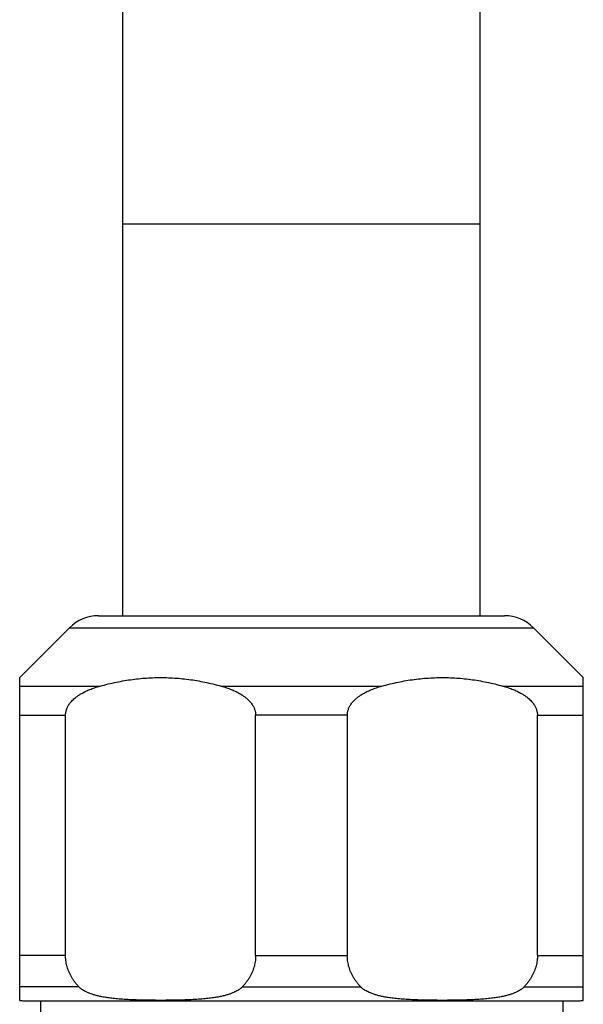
# Model space of a CAD drawing. Header units: millimetres. Extents: x 707 to 1831, y -376 to 865.
# Tile 21 of 27: x 883 to 924, y 644 to 715. Entities that reach past the tile are written whole.
import ezdxf

# ---------------------------------------------------------------- set-up
doc = ezdxf.new("R2010")
doc.units = ezdxf.units.MM
doc.header["$LTSCALE"] = 30.734
doc.layers.get('0').update_dxf_attribs({"linetype": 'CONTINUOUS'})

msp = doc.modelspace()

# ---------------------------------------------------------------- linework, layer by layer
at = {"color": 7, "linetype": 'CONTINUOUS'}
for p, q in [((890.356, 672.14), (890.356, 777.588)), ((916.356, 672.14), (916.356, 777.588)), ((888.598, 672.14), (918.113, 672.14)), ((882.853, 667.637), (886.477, 671.261)), ((923.858, 667.637), (920.234, 671.261)), ((882.856, 644.17), (882.856, 667.64)), ((923.856, 644.17), (923.856, 667.64)), ((886.191, 647.432), (886.191, 664.898)), ((900.02, 647.432), (900.02, 664.898)), ((906.691, 647.432), (906.691, 664.898)), ((920.52, 647.432), (920.52, 664.898)), ((883.156, 644.14), (923.556, 644.14)), ((884.356, 644.14), (884.356, 640.64)), ((922.356, 644.14), (922.356, 640.64))]:
    msp.add_line(p, q, dxfattribs=at)
at = {"color": 9, "linetype": 'CONTINUOUS'}
for p, q in [((890.356, 700.64), (916.356, 700.64)), ((886.477, 671.261), (920.234, 671.261)), ((882.856, 667.019), (888.702, 667.019)), ((897.51, 667.019), (909.202, 667.019)), ((918.01, 667.019), (923.856, 667.019)), ((882.856, 664.898), (886.191, 664.898)), ((906.691, 664.898), (900.02, 664.898)), ((920.52, 664.898), (923.856, 664.898)), ((886.191, 647.432), (882.856, 647.432)), ((900.02, 647.432), (906.691, 647.432)), ((920.52, 647.432), (923.856, 647.432)), ((887.162, 645.152), (882.856, 645.152)), ((899.049, 645.152), (907.662, 645.152)), ((919.549, 645.152), (923.856, 645.152))]:
    msp.add_line(p, q, dxfattribs=at)
at = {"color": 7, "linetype": 'CONTINUOUS'}
for centre, radius, start, end in [((888.598, 669.14), 3, 90, 135), ((918.113, 669.14), 3, 45, 90), ((883.156, 645.64), 1.5, 258.4617, 270), ((923.556, 645.64), 1.5, 270, 281.5383)]:
    msp.add_arc(centre, radius, start, end, dxfattribs=at)
for points, knots in [([(888.702, 667.019), (888.899, 667.074), (889.294, 667.176), (889.886, 667.309), (890.475, 667.42), (891.062, 667.508), (891.647, 667.575), (892.231, 667.619), (892.814, 667.641), (893.397, 667.641), (893.98, 667.619), (894.564, 667.575), (895.149, 667.508), (895.736, 667.42), (896.325, 667.309), (896.918, 667.176), (897.312, 667.074), (897.51, 667.019)], [0, 0, 0, 0, 0.068978, 0.13697, 0.204101, 0.270551, 0.336486, 0.402031, 0.467362, 0.532638, 0.597969, 0.663514, 0.729449, 0.795899, 0.86303, 0.931023, 1, 1, 1, 1]), ([(909.202, 667.019), (909.399, 667.074), (909.794, 667.176), (910.386, 667.309), (910.975, 667.42), (911.562, 667.508), (912.147, 667.575), (912.731, 667.619), (913.314, 667.641), (913.897, 667.641), (914.48, 667.619), (915.064, 667.575), (915.649, 667.508), (916.236, 667.42), (916.825, 667.309), (917.418, 667.176), (917.812, 667.074), (918.01, 667.019)], [0, 0, 0, 0, 0.068978, 0.13697, 0.204101, 0.270551, 0.336486, 0.402031, 0.467362, 0.532638, 0.597969, 0.663514, 0.729449, 0.795899, 0.86303, 0.931023, 1, 1, 1, 1]), ([(886.191, 664.898), (886.191, 664.929), (886.193, 664.993), (886.204, 665.088), (886.222, 665.184), (886.249, 665.282), (886.283, 665.381), (886.328, 665.482), (886.382, 665.586), (886.449, 665.692), (886.529, 665.801), (886.624, 665.914), (886.737, 666.03), (886.87, 666.149), (887.028, 666.272), (887.213, 666.398), (887.43, 666.525), (887.684, 666.654), (887.979, 666.782), (888.322, 666.907), (888.569, 666.982), (888.702, 667.019)], [0, 0, 0, 0, 0.02699, 0.054229, 0.081953, 0.110515, 0.14034, 0.171658, 0.204801, 0.24034, 0.278674, 0.320412, 0.366259, 0.416895, 0.473324, 0.536523, 0.607753, 0.688283, 0.779406, 0.882707, 1, 1, 1, 1]), ([(897.51, 667.019), (897.642, 666.982), (897.889, 666.907), (898.232, 666.782), (898.527, 666.654), (898.781, 666.525), (898.998, 666.398), (899.183, 666.272), (899.341, 666.15), (899.474, 666.03), (899.587, 665.914), (899.682, 665.801), (899.762, 665.692), (899.829, 665.586), (899.883, 665.482), (899.928, 665.381), (899.962, 665.282), (899.989, 665.184), (900.007, 665.088), (900.018, 664.993), (900.02, 664.929), (900.02, 664.898)], [0, 0, 0, 0, 0.117241, 0.220516, 0.311626, 0.392158, 0.463397, 0.52661, 0.583051, 0.633701, 0.679556, 0.721311, 0.759648, 0.795195, 0.828347, 0.85966, 0.889485, 0.91805, 0.945774, 0.973011, 1, 1, 1, 1]), ([(906.691, 664.898), (906.691, 664.929), (906.693, 664.993), (906.704, 665.088), (906.722, 665.184), (906.749, 665.282), (906.783, 665.381), (906.828, 665.482), (906.882, 665.586), (906.949, 665.692), (907.029, 665.801), (907.124, 665.914), (907.237, 666.03), (907.37, 666.149), (907.528, 666.272), (907.713, 666.398), (907.93, 666.525), (908.184, 666.654), (908.479, 666.782), (908.822, 666.907), (909.069, 666.982), (909.202, 667.019)], [0, 0, 0, 0, 0.02699, 0.054229, 0.081953, 0.110515, 0.14034, 0.171658, 0.204801, 0.24034, 0.278674, 0.320412, 0.366259, 0.416895, 0.473324, 0.536523, 0.607753, 0.688283, 0.779406, 0.882707, 1, 1, 1, 1]), ([(918.01, 667.019), (918.142, 666.982), (918.389, 666.907), (918.732, 666.782), (919.027, 666.654), (919.281, 666.525), (919.498, 666.398), (919.683, 666.272), (919.841, 666.15), (919.974, 666.03), (920.087, 665.914), (920.182, 665.801), (920.262, 665.692), (920.329, 665.586), (920.383, 665.482), (920.428, 665.381), (920.462, 665.282), (920.489, 665.184), (920.507, 665.088), (920.518, 664.993), (920.52, 664.929), (920.52, 664.898)], [0, 0, 0, 0, 0.117241, 0.220516, 0.311626, 0.392158, 0.463397, 0.52661, 0.583051, 0.633701, 0.679556, 0.721311, 0.759648, 0.795195, 0.828347, 0.85966, 0.889485, 0.91805, 0.945774, 0.973011, 1, 1, 1, 1]), ([(887.162, 645.152), (887.102, 645.215), (886.989, 645.343), (886.836, 645.539), (886.703, 645.735), (886.588, 645.929), (886.49, 646.121), (886.407, 646.312), (886.338, 646.501), (886.284, 646.689), (886.242, 646.876), (886.212, 647.061), (886.195, 647.247), (886.191, 647.37), (886.191, 647.432)], [0, 0, 0, 0, 0.103447, 0.201242, 0.294074, 0.382607, 0.467435, 0.549094, 0.628126, 0.705015, 0.780198, 0.854161, 0.927275, 1, 1, 1, 1]), ([(900.02, 647.432), (900.02, 647.37), (900.016, 647.247), (899.999, 647.061), (899.969, 646.876), (899.927, 646.689), (899.873, 646.501), (899.804, 646.312), (899.721, 646.121), (899.623, 645.929), (899.508, 645.735), (899.375, 645.539), (899.222, 645.343), (899.109, 645.215), (899.049, 645.152)], [0, 0, 0, 0, 0.072725, 0.145839, 0.219802, 0.294985, 0.371874, 0.450906, 0.532565, 0.617393, 0.705926, 0.798758, 0.896553, 1, 1, 1, 1]), ([(907.662, 645.152), (907.602, 645.215), (907.489, 645.343), (907.336, 645.539), (907.203, 645.735), (907.088, 645.929), (906.99, 646.121), (906.907, 646.312), (906.838, 646.501), (906.784, 646.689), (906.742, 646.876), (906.712, 647.061), (906.695, 647.247), (906.691, 647.37), (906.691, 647.432)], [0, 0, 0, 0, 0.103447, 0.201242, 0.294074, 0.382607, 0.467435, 0.549094, 0.628126, 0.705015, 0.780198, 0.854161, 0.927275, 1, 1, 1, 1]), ([(920.52, 647.432), (920.52, 647.37), (920.516, 647.247), (920.499, 647.061), (920.469, 646.876), (920.427, 646.689), (920.373, 646.501), (920.304, 646.312), (920.221, 646.121), (920.123, 645.929), (920.008, 645.735), (919.875, 645.539), (919.722, 645.343), (919.609, 645.215), (919.549, 645.152)], [0, 0, 0, 0, 0.072725, 0.145839, 0.219802, 0.294985, 0.371874, 0.450906, 0.532565, 0.617393, 0.705926, 0.798758, 0.896553, 1, 1, 1, 1]), ([(899.049, 645.152), (899.025, 645.127), (898.973, 645.076), (898.884, 645.002), (898.777, 644.927), (898.651, 644.851), (898.505, 644.775), (898.334, 644.7), (898.137, 644.626), (897.912, 644.555), (897.653, 644.487), (897.359, 644.423), (897.025, 644.365), (896.646, 644.313), (896.216, 644.269), (895.728, 644.232), (895.171, 644.204), (894.539, 644.184), (893.841, 644.173), (893.105, 644.169), (892.368, 644.173), (891.67, 644.184), (891.039, 644.204), (890.483, 644.232), (889.995, 644.269), (889.565, 644.313), (889.186, 644.365), (888.852, 644.423), (888.558, 644.487), (888.299, 644.555), (888.073, 644.627), (887.877, 644.7), (887.706, 644.775), (887.56, 644.851), (887.434, 644.927), (887.327, 645.002), (887.238, 645.076), (887.186, 645.127), (887.162, 645.152)], [0, 0, 0, 0, 0.008382, 0.017784, 0.028343, 0.040241, 0.053639, 0.068742, 0.085778, 0.104993, 0.126662, 0.151079, 0.178588, 0.20961, 0.244652, 0.284333, 0.329401, 0.380908, 0.438999, 0.500103, 0.561133, 0.619211, 0.67071, 0.715735, 0.755397, 0.790426, 0.82144, 0.848943, 0.873356, 0.895022, 0.914234, 0.931267, 0.946368, 0.959763, 0.97166, 0.982217, 0.991618, 1, 1, 1, 1]), ([(919.549, 645.152), (919.525, 645.127), (919.473, 645.076), (919.384, 645.002), (919.277, 644.927), (919.151, 644.851), (919.005, 644.775), (918.834, 644.7), (918.637, 644.626), (918.412, 644.555), (918.153, 644.487), (917.859, 644.423), (917.525, 644.365), (917.146, 644.313), (916.716, 644.269), (916.227, 644.232), (915.671, 644.204), (915.039, 644.184), (914.341, 644.173), (913.604, 644.169), (912.868, 644.173), (912.17, 644.184), (911.539, 644.204), (910.983, 644.232), (910.494, 644.269), (910.065, 644.313), (909.686, 644.365), (909.352, 644.423), (909.057, 644.487), (908.799, 644.555), (908.573, 644.627), (908.377, 644.7), (908.206, 644.775), (908.06, 644.851), (907.934, 644.927), (907.827, 645.002), (907.738, 645.076), (907.686, 645.127), (907.662, 645.152)], [0, 0, 0, 0, 0.008382, 0.017783, 0.028342, 0.04024, 0.053637, 0.068741, 0.085776, 0.104991, 0.12666, 0.151078, 0.178587, 0.209612, 0.244657, 0.284342, 0.329418, 0.380924, 0.439015, 0.500129, 0.561151, 0.619233, 0.670727, 0.715744, 0.755403, 0.79043, 0.821444, 0.848946, 0.873359, 0.895024, 0.914236, 0.931268, 0.946369, 0.959764, 0.971661, 0.982218, 0.991618, 1, 1, 1, 1])]:
    msp.add_open_spline(points, degree=3, knots=knots, dxfattribs=at)

doc.saveas('drawing.dxf')
